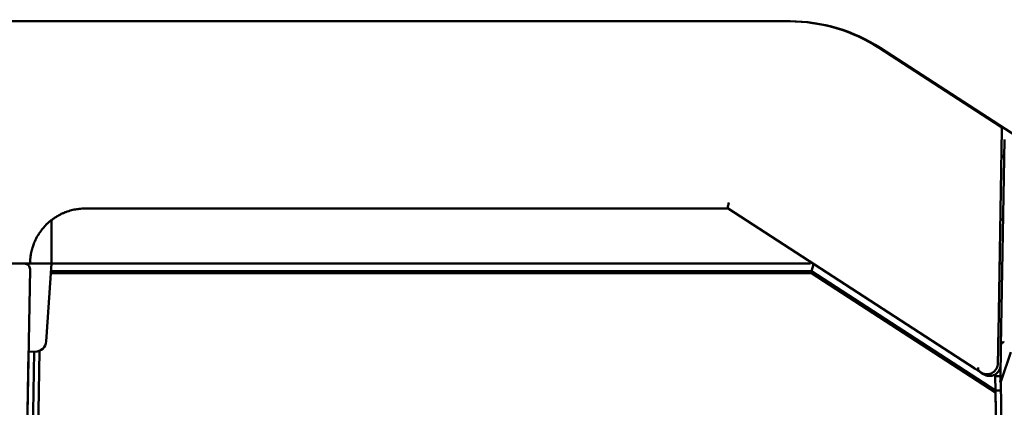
# Paper-space layout 'Sheet_1' of a CAD drawing. Header units: millimetres. Extents: x 0.8 to 58.3, y 0.8 to 58.3.
# Tile 34 of 128: x 45.4 to 48.9, y 30.7 to 32.1. Entities that reach past the tile are written whole.
import ezdxf

# ---------------------------------------------------------------- set-up
doc = ezdxf.new("R2010")
doc.units = ezdxf.units.MM
doc.layers.add('Dimension (ISO)', color=7, linetype='Continuous', lineweight=25)
doc.layers.add('Visible (ISO)', color=7, linetype='Continuous', lineweight=50)
doc.styles.add('Note Text (ANSI)', font='tahoma.ttf')
doc.dimstyles.new('Default (ISO)', dxfattribs={"dimtxt": 0.511811, "dimasz": 0.098425, "dimexe": 0.125, "dimexo": 0, "dimgap": 0.03, "dimtad": 1, "dimlfac": 25.4, "dimrnd": 1e-08, "dimzin": 0, "dimdsep": 46, "dimtxsty": 'Note Text (ANSI)', "dimcen": 0.09, "dimdle": 0.393701, "dimclrd": 256, "dimclre": 256, "dimclrt": 256, "dimazin": 0, "dimtfac": 0.269631, "dimtmove": 0, "dimatfit": 3, "dimfxl": 1, "dimtolj": 1, "dimtzin": 0, "dimlwd": -1, "dimlwe": -1, "dimarcsym": 0})

# ---------------------------------------------------------------- blocks, each defined once
blk = doc.blocks.new('*D8')
at = {"layer": 'Defpoints', "color": 0, "transparency": 16777216}
for p in [(45.2727, 32.6811), (43.6979, 28.3504), (45.2097, 28.3504)]:
    blk.add_point(p, dxfattribs=at)
at = {"layer": 'Dimension (ISO)', "transparency": 16777216}
for p, q in [((51.3097, 33.7041), (43.6979, 33.7041)), ((43.6979, 33.7041), (43.6979, 32.6811)), ((45.2727, 32.6811), (43.5729, 32.6811)), ((43.6979, 32.5827), (43.6979, 28.4489)), ((45.2097, 28.3504), (43.5729, 28.3504))]:
    blk.add_line(p, q, dxfattribs=at)
for points in [[(43.6815, 32.5827), (43.7143, 32.5827), (43.6979, 32.6811)], [(43.6815, 28.4489), (43.7143, 28.4489), (43.6979, 28.3504)]]:
    blk.add_solid(points, dxfattribs=at)
at = {"layer": 'Dimension (ISO)', "transparency": 16777216, "insert": (43.8263, 34.4037), "char_height": 0.511811, "attachment_point": 1, "style": 'Note Text (ANSI)'}
blk.add_mtext('\\A1;110.00 mm [110.000 in]', dxfattribs=at)
blk = doc.blocks.new('*D9')
at = {"layer": 'Defpoints', "color": 0, "transparency": 16777216}
for p in [(51.4653, 30.9371), (51.3814, 28.3504), (53.9778, 28.3504)]:
    blk.add_point(p, dxfattribs=at)
at = {"layer": 'Dimension (ISO)', "transparency": 16777216}
for p, q in [((51.4653, 30.9371), (54.1028, 30.9371)), ((53.9778, 30.8387), (53.9778, 28.4489)), ((51.3814, 28.3504), (54.1028, 28.3504)), ((53.9778, 26.7508), (53.9778, 28.3504)), ((47.0861, 26.7508), (53.9778, 26.7508))]:
    blk.add_line(p, q, dxfattribs=at)
for points in [[(53.9614, 30.8387), (53.9942, 30.8387), (53.9778, 30.9371)], [(53.9614, 28.4489), (53.9942, 28.4489), (53.9778, 28.3504)]]:
    blk.add_solid(points, dxfattribs=at)
at = {"layer": 'Dimension (ISO)', "transparency": 16777216, "insert": (47.1161, 27.4503), "char_height": 0.511811, "attachment_point": 1, "style": 'Note Text (ANSI)'}
blk.add_mtext('\\A1;65.70 mm [65.701 in]', dxfattribs=at)

psp = doc.layouts.new('Sheet_1')

# ---------------------------------------------------------------- linework, layer by layer
at = {"layer": 'Visible (ISO)'}
for p, q in [((45.34241, 32.09059), (48.14227, 32.09059)), ((48.14227, 32.09059), (48.14586, 32.09059)), ((48.46391, 31.99531), (48.89699, 31.71406)), ((48.4675, 31.99531), (51.17176, 30.23915)), ((48.90237, 31.70395), (48.88967, 30.97665)), ((48.9116, 31.66867), (48.89869, 30.92926)), ((48.91048, 31.60437), (48.90074, 31.61069)), ((45.62701, 31.42129), (47.87532, 31.42129)), ((47.92452, 31.42143), (48.80509, 30.84958)), ((45.50693, 31.22444), (45.50693, 31.38043)), ((48.90659, 31.38192), (48.89675, 31.38192)), ((45.39793, 31.22444), (45.36507, 31.22444)), ((45.42981, 31.20442), (45.38981, 28.91306)), ((45.39793, 31.22444), (45.426, 31.22444)), ((45.426, 31.22444), (45.43016, 31.22444)), ((45.50693, 31.22444), (45.43016, 31.22444)), ((45.50693, 31.22444), (45.43016, 31.22444)), ((45.48747, 30.94611), (45.50693, 31.22444)), ((48.21619, 31.22444), (45.50693, 31.22444)), ((47.74709, 31.22444), (47.74709, 31.22444)), ((48.894, 31.22444), (48.90384, 31.22444)), ((48.22202, 31.19065), (45.50457, 31.19065)), ((48.22202, 31.1977), (45.50506, 31.1977)), ((48.22202, 31.1977), (48.87885, 30.77116)), ((48.22202, 31.1977), (48.22202, 31.19065)), ((48.22202, 31.19065), (48.87885, 30.7641)), ((48.89869, 30.92926), (48.89663, 30.81104)), ((45.42466, 30.90983), (45.39717, 29.33469)), ((45.44435, 30.90948), (45.41685, 29.33435)), ((45.42466, 30.90983), (45.44435, 30.90948)), ((45.4363, 29.32763), (45.46397, 30.91278)), ((45.4363, 29.33468), (45.46385, 30.91273)), ((45.44819, 30.90948), (45.44435, 30.90948)), ((48.90057, 30.80848), (48.9346, 30.90813)), ((48.82602, 30.83599), (48.82601, 30.836)), ((48.82683, 30.83547), (48.82677, 30.83551)), ((48.8367, 30.82905), (48.82696, 30.83538)), ((48.89682, 30.82194), (48.87797, 30.82161)), ((48.87886, 30.77025), (48.87797, 30.82161)), ((48.89663, 30.81104), (48.89644, 30.80046)), ((48.93048, 28.94098), (48.89798, 30.80271)), ((48.87885, 30.7641), (48.87885, 30.77113)), ((48.87885, 30.7641), (48.90392, 29.32763)), ((48.89855, 30.77059), (48.87886, 30.77025)), ((48.90393, 29.33434), (48.87886, 30.77025))]:
    psp.add_line(p, q, dxfattribs=at)
for centre, radius, start, end in [((48.89056, 31.70416), 0.01181, 359.00003, 57), ((45.41012, 31.20476), 0.01969, 359, 90), ((45.44819, 30.94885), 0.03937, 270, 356)]:
    psp.add_arc(centre, radius, start, end, dxfattribs=at)
for centre, major_axis, ratio, start_param, end_param in [((48.14227, 31.50013), (0.59051, 0), 0.9999064, 0.9947921, 1.5707963), ((48.14586, 31.50014), (0.59051, 0), 0.9998986, 0.9947882, 1.5707963), ((47.85737, 31.42127), (-0.15855, -0.00001), 0.0001714, 4.44315, 4.5386665), ((45.40038, 31.2911), (0.03777, -0.01111), 0.4914698, 0.000001, 0.00011), ((48.22202, 31.20476), (0.00583, 0.01968), 0.1034157, 4.3764934, 5.9522198), ((48.91037, 30.92186), (-0.00486, 0.02156), 0.4931301, 5.824189, 7.3947417), ((48.85814, 30.86207), (-0.02586, 0.02969), 0.9999901, 1.8489649, 3.9782502), ((48.87596, 30.86791), (0.01181, -0.00021), 0.4284843, 6.2831105, 6.2831691), ((48.89, 30.82627), (0.00001, -0.02955), 0.44738, 0.5086477, 0.6481263), ((48.88419, 30.84516), (0.00608, -0.0486), 0.3852603, 0.4625633, 0.6687514)]:
    psp.add_ellipse(centre, major_axis=major_axis, ratio=ratio, start_param=start_param, end_param=end_param, dxfattribs=at)
for points in [[(48.90982, 31.56702), (48.90983, 31.56745), (48.90984, 31.56819), (48.90986, 31.56939)], [(48.90982, 31.56699), (48.90982, 31.567), (48.90982, 31.56701), (48.90982, 31.56702)], [(47.88477, 31.42129), (47.88162, 31.42129), (47.87847, 31.42129), (47.87532, 31.42129)], [(47.92473, 31.42129), (47.91646, 31.42129), (47.90802, 31.4213), (47.89954, 31.4213)], [(45.47576, 31.35043), (45.47224, 31.34621), (45.46887, 31.34181), (45.46573, 31.33731)], [(45.47576, 31.35043), (45.47947, 31.35489), (45.48357, 31.35941), (45.48806, 31.36389)], [(45.45763, 31.32476), (45.45355, 31.31786), (45.44994, 31.31079), (45.44686, 31.30379)], [(45.43856, 31.28136), (45.43842, 31.2809), (45.43829, 31.28044), (45.43816, 31.27999)], [(45.44337, 31.29536), (45.44235, 31.2927), (45.4414, 31.29007), (45.44052, 31.28747)], [(45.44337, 31.29536), (45.44443, 31.2981), (45.44563, 31.30099), (45.44686, 31.30379)], [(48.88898, 30.93685), (48.88889, 30.93192), (48.88881, 30.92698), (48.88872, 30.92203)], [(48.88811, 30.8869), (48.888, 30.88071), (48.88789, 30.87431), (48.88777, 30.86771)], [(48.88842, 30.90487), (48.88832, 30.8989), (48.88821, 30.8929), (48.88811, 30.8869)], [(48.88636, 30.85793), (48.88555, 30.85499), (48.88441, 30.85218), (48.88299, 30.84957)], [(48.88777, 30.86771), (48.88775, 30.86625), (48.88764, 30.86481), (48.88746, 30.86339)], [(48.82604, 30.83604), (48.82629, 30.83586), (48.82653, 30.83569), (48.8268, 30.83551)], [(48.83365, 30.83189), (48.83254, 30.83234), (48.83144, 30.83285), (48.83034, 30.83341)], [(48.83684, 30.83076), (48.83578, 30.83109), (48.83471, 30.83147), (48.83365, 30.83189)], [(48.8402, 30.82989), (48.83907, 30.83013), (48.83795, 30.83042), (48.83684, 30.83076)], [(48.84309, 30.82938), (48.84212, 30.82952), (48.84116, 30.82968), (48.8402, 30.82989)], [(48.8454, 30.82914), (48.84463, 30.8292), (48.84386, 30.82928), (48.84309, 30.82938)], [(48.85342, 30.82934), (48.85218, 30.82918), (48.85094, 30.82909), (48.8497, 30.82905)], [(48.85374, 30.82939), (48.85363, 30.82937), (48.85353, 30.82936), (48.85342, 30.82934)], [(48.85389, 30.82941), (48.85384, 30.8294), (48.85379, 30.82939), (48.85374, 30.82939)], [(48.86337, 30.83198), (48.86038, 30.83075), (48.85719, 30.82987), (48.85389, 30.82941)], [(48.87292, 30.83759), (48.87216, 30.83698), (48.87137, 30.8364), (48.87057, 30.83585)], [(48.88118, 30.84658), (48.88063, 30.84574), (48.88004, 30.84493), (48.87942, 30.84414)]]:
    psp.add_open_spline(points, degree=3, dxfattribs=at)
for points, knots in [([(45.48806, 31.36389), (45.49111, 31.36693), (45.49421, 31.36981), (45.50051, 31.37533), (45.50371, 31.37795), (45.50786, 31.38114), (45.50879, 31.38185), (45.51286, 31.38487), (45.516, 31.38705), (45.52235, 31.39122), (45.52557, 31.39318), (45.52969, 31.39556), (45.53063, 31.39609), (45.53493, 31.39848), (45.53828, 31.4002), (45.54501, 31.40344), (45.54838, 31.40495), (45.55209, 31.40648), (45.55247, 31.40664), (45.55631, 31.4082), (45.55974, 31.40948), (45.5665, 31.4118), (45.56984, 31.41284), (45.57653, 31.41475), (45.57989, 31.4156), (45.58625, 31.41705), (45.58926, 31.41767), (45.59532, 31.41875), (45.59835, 31.41922), (45.60432, 31.42001), (45.60726, 31.42032), (45.61395, 31.4209), (45.61768, 31.42111), (45.62324, 31.42127), (45.62514, 31.42129), (45.62701, 31.42129)], [0.00000004, 0.00000004, 0.00000004, 0.00000004, 0.06173759, 0.06173759, 0.12458182, 0.12458182, 0.14285714, 0.14285714, 0.20421511, 0.20421511, 0.26726386, 0.26726386, 0.28571429, 0.28571429, 0.35244835, 0.35244835, 0.42092822, 0.42092822, 0.42857143, 0.42857143, 0.5, 0.5, 0.57142857, 0.57142857, 0.64553439, 0.64553439, 0.71428571, 0.71428571, 0.78584409, 0.78584409, 0.85714286, 0.85714286, 0.95078291, 0.95078291, 1, 1, 1, 1]), ([(47.9267, 31.44237), (47.92528, 31.43877), (47.9234, 31.43189), (47.92331, 31.42418), (47.92388, 31.42184), (47.92452, 31.42143)], [0.00027274, 0.00027274, 0.00027274, 0.00027274, 0.33333333, 0.66666667, 0.9999985, 0.9999985, 0.9999985, 0.9999985]), ([(45.45763, 31.32476), (45.45763, 31.32476), (45.4601, 31.32892), (45.46274, 31.33305), (45.46573, 31.33731)], [0.2499719, 0.2499719, 0.2499719, 0.2499719, 0.25, 0.49999153, 0.49999153, 0.49999153, 0.49999153]), ([(45.43016, 31.22444), (45.43016, 31.2264), (45.43019, 31.22831), (45.4303, 31.23213), (45.43038, 31.23404), (45.43055, 31.23689), (45.43061, 31.23788), (45.43082, 31.24069), (45.43098, 31.24247), (45.43133, 31.24602), (45.43154, 31.24777), (45.43184, 31.25014), (45.43193, 31.2508), (45.43227, 31.25325), (45.43254, 31.255), (45.43311, 31.25845), (45.43342, 31.26015), (45.43377, 31.26199), (45.43381, 31.26219), (45.43422, 31.26427), (45.4346, 31.26607), (45.43531, 31.2692), (45.43563, 31.27054), (45.43635, 31.27345), (45.43675, 31.27499), (45.43749, 31.27768), (45.43782, 31.27885), (45.43816, 31.27999)], [0, 0, 0, 0, 0.07667648, 0.07667648, 0.15673374, 0.15673374, 0.2, 0.2, 0.28161517, 0.28161517, 0.36677276, 0.36677276, 0.4, 0.4, 0.4923589, 0.4923589, 0.58851924, 0.58851924, 0.6, 0.6, 0.71095931, 0.71095931, 0.8, 0.8, 0.90980243, 0.90980243, 0.99999629, 0.99999629, 0.99999629, 0.99999629]), ([(45.43856, 31.28136), (45.43917, 31.28335), (45.43982, 31.2854), (45.44052, 31.28747), (45.44052, 31.28747)], [0.04692444, 0.04692444, 0.04692444, 0.04692444, 0.25, 0.25025744, 0.25025744, 0.25025744, 0.25025744]), ([(48.21836, 31.22438), (48.21796, 31.22441), (48.21755, 31.22442), (48.21683, 31.22444), (48.21651, 31.22444), (48.21619, 31.22444)], [0.916058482, 0.916058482, 0.916058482, 0.916058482, 0.963458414, 0.963458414, 1, 1, 1, 1]), ([(48.88967, 30.97665), (48.88965, 30.97533), (48.88963, 30.974), (48.8896, 30.97232), (48.88959, 30.97196), (48.88957, 30.9705), (48.88955, 30.9694), (48.88952, 30.96772), (48.88951, 30.96714), (48.88948, 30.96572), (48.88947, 30.96488), (48.88944, 30.96324), (48.88943, 30.96244), (48.88941, 30.96158), (48.88941, 30.96152), (48.88939, 30.96047), (48.88937, 30.95947), (48.88934, 30.95768), (48.88933, 30.9569), (48.88931, 30.95612)], [0.000002, 0.000002, 0.000002, 0.000002, 0.19676351, 0.19676351, 0.25, 0.25, 0.41414479, 0.41414479, 0.5, 0.5, 0.625, 0.625, 0.74165698, 0.74165698, 0.75, 0.75, 0.89193193, 0.89193193, 0.99999719, 0.99999719, 0.99999719, 0.99999719]), ([(48.88872, 30.92203), (48.88863, 30.9169), (48.88853, 30.9112), (48.88843, 30.9053), (48.88842, 30.90487)], [0.41688296, 0.41688296, 0.41688296, 0.41688296, 0.6, 0.61402955, 0.61402955, 0.61402955, 0.61402955]), ([(48.88931, 30.95607), (48.88922, 30.95065), (48.88911, 30.9442), (48.889, 30.93783), (48.88898, 30.93685)], [0.00055816, 0.00055816, 0.00055816, 0.00055816, 0.2, 0.236239, 0.236239, 0.236239, 0.236239]), ([(48.81703, 30.85298), (48.81702, 30.85283), (48.81701, 30.85268), (48.817, 30.85253), (48.81694, 30.85142), (48.81702, 30.85035), (48.81716, 30.84931), (48.81727, 30.84853), (48.81741, 30.84778), (48.81758, 30.84704), (48.81765, 30.84671), (48.81774, 30.84638), (48.81783, 30.84606), (48.81812, 30.845), (48.81853, 30.84398), (48.81918, 30.84291), (48.81945, 30.84247), (48.81976, 30.84202), (48.82012, 30.84156), (48.82055, 30.84101), (48.82104, 30.84046), (48.82159, 30.83988), (48.82248, 30.83895), (48.82355, 30.83797), (48.82473, 30.83703), (48.82515, 30.83669), (48.82559, 30.83636), (48.82604, 30.83604)], [0.00000215, 0.00000215, 0.00000215, 0.00000215, 0.02407154, 0.02407154, 0.02407154, 0.20205666, 0.20205666, 0.20205666, 0.33333333, 0.33333333, 0.33333333, 0.39213111, 0.39213111, 0.39213111, 0.58567319, 0.58567319, 0.58567319, 0.66666667, 0.66666667, 0.66666667, 0.76192891, 0.76192891, 0.76192891, 0.91460565, 0.91460565, 0.91460565, 0.96875713, 0.96875713, 0.96875713, 0.96875713]), ([(48.88746, 30.86339), (48.88737, 30.8627), (48.88727, 30.86202), (48.88693, 30.8602), (48.88668, 30.85907), (48.88637, 30.85795), (48.88636, 30.85794), (48.88636, 30.85793)], [0.075011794, 0.075011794, 0.075011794, 0.075011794, 0.111111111, 0.111111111, 0.172180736, 0.172180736, 0.172663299, 0.172663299, 0.172663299, 0.172663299]), ([(48.80509, 30.84958), (48.80576, 30.84915), (48.80643, 30.84871), (48.80711, 30.84827), (48.80778, 30.84783), (48.80846, 30.84739), (48.80914, 30.84695), (48.80983, 30.84651), (48.81051, 30.84606), (48.8112, 30.84562), (48.81274, 30.84461), (48.81429, 30.84361), (48.81585, 30.8426), (48.8192, 30.84042), (48.82259, 30.83822), (48.82604, 30.83604)], [-0.000318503, -0.000318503, -0.000318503, -0.000318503, 0.006380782, 0.006380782, 0.006380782, 0.01311152, 0.01311152, 0.01311152, 0.019875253, 0.019875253, 0.019875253, 0.035110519, 0.035110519, 0.035110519, 0.067937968, 0.067937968, 0.067937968, 0.067937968]), ([(48.83034, 30.83342), (48.83034, 30.83342), (48.82919, 30.83401), (48.82796, 30.83473), (48.8268, 30.83551)], [0.87490204, 0.87490204, 0.87490204, 0.87490204, 0.875, 1, 1, 1, 1]), ([(48.8497, 30.82905), (48.84871, 30.82901), (48.84728, 30.82902), (48.84586, 30.8291), (48.8454, 30.82914)], [0.14277068, 0.14277068, 0.14277068, 0.14277068, 0.25, 0.30117676, 0.30117676, 0.30117676, 0.30117676]), ([(48.87057, 30.83585), (48.86989, 30.83539), (48.86921, 30.83496), (48.86777, 30.8341), (48.86702, 30.83369), (48.8661, 30.83322), (48.86596, 30.83315), (48.86511, 30.83273), (48.86439, 30.8324), (48.86355, 30.83205), (48.86346, 30.83201), (48.86337, 30.83198)], [0.67024576, 0.67024576, 0.67024576, 0.67024576, 0.71779404, 0.71779404, 0.76863651, 0.76863651, 0.77777778, 0.77777778, 0.82414266, 0.82414266, 0.82955189, 0.82955189, 0.82955189, 0.82955189]), ([(48.87942, 30.84414), (48.87875, 30.84328), (48.87804, 30.84245), (48.87666, 30.84096), (48.87599, 30.84029), (48.87453, 30.83892), (48.87374, 30.83823), (48.87292, 30.83759)], [0.44537032, 0.44537032, 0.44537032, 0.44537032, 0.50404869, 0.50404869, 0.55555556, 0.55555556, 0.6142957, 0.6142957, 0.6142957, 0.6142957]), ([(48.88299, 30.84957), (48.88296, 30.84952), (48.88294, 30.84948), (48.88237, 30.84845), (48.88179, 30.8475), (48.88118, 30.84658)], [0.33046572, 0.33046572, 0.33046572, 0.33046572, 0.333333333, 0.333333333, 0.39192528, 0.39192528, 0.39192528, 0.39192528])]:
    psp.add_open_spline(points, degree=3, knots=knots, dxfattribs=at)

# ---------------------------------------------------------------- dimensions: what is measured, and where the dimension line sits
at = {"layer": 'Dimension (ISO)'}
for base, p1, p2, text, picture, middle in [((43.69787, 28.35043), (45.27268, 32.68114), (45.20968, 28.35043), '<> mm [110.000 in]', '*D8', (43.75352, 33.70414)), ((53.97779, 28.35043), (51.46528, 30.93708), (51.38138, 28.35043), '<> mm [65.701 in]', '*D9', (53.9273, 26.75076))]:
    dim = psp.add_linear_dim(base=base, p1=p1, p2=p2, angle=90, text=text, dimstyle='Default (ISO)', override={"dimgap": 0.03, "dimtih": 1, "dimtoh": 1, "dimdec": 2, "dimlfac": 25.4, "dimpost": '', "dimtol": 0, "dimlim": 0, "dimtp": 0, "dimtm": 0, "dimtdec": 2, "dimtofl": 0, "dimtmove": 1, "dimatfit": 2}, dxfattribs=at)
    dim.commit()
    dim.dimension.update_dxf_attribs({"geometry": picture, "text_midpoint": middle, "dimtype": 160})

doc.saveas('drawing.dxf')
